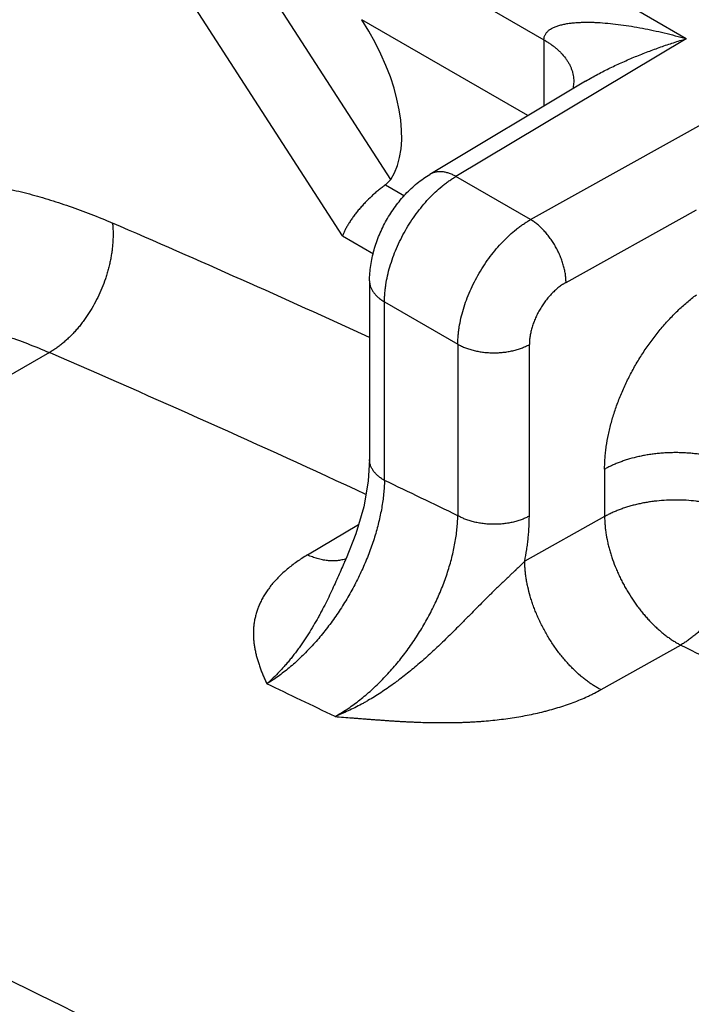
# Model space of a CAD drawing. Header units: inches. Extents: x 0 to 34, y 0 to 22.
# Tile 19 of 119: x 2.771 to 2.978, y 17.818 to 18.122. Entities that reach past the tile are written whole.
import ezdxf

# ---------------------------------------------------------------- set-up
doc = ezdxf.new("R2010")
doc.units = ezdxf.units.IN
doc.header["$LTSCALE"] = 1.87
doc.header["$MEASUREMENT"] = 0
doc.layers.get('0').update_dxf_attribs({"linetype": 'CONTINUOUS'})

msp = doc.modelspace()

# ---------------------------------------------------------------- linework, layer by layer
at = {"color": 7, "linetype": 'CONTINUOUS'}
for p, q in [((2.9767231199, 18.1162044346), (2.8625203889, 18.1821436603)), ((2.885458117, 18.0727401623), (2.8196064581, 18.1747740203)), ((2.8705459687, 18.0553548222), (2.8013383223, 18.1625887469)), ((2.851384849, 18.1628563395), (2.932757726, 18.1158726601)), ((2.9278294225, 18.0924630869), (2.876546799, 18.122073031)), ((2.9767231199, 18.1162044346), (2.9056027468, 18.0736846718)), ((2.932757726, 18.1158726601), (2.932757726, 18.0954095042)), ((2.9456329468, 18.103107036), (2.897521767, 18.0743434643)), ((2.9286462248, 18.0603796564), (3.0022878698, 18.1014436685)), ((2.9419827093, 18.1030136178), (2.9419827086, 18.1030097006)), ((2.885458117, 18.0727401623), (2.8838303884, 18.0710799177)), ((2.9286462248, 18.0603796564), (2.9056027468, 18.0736846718)), ((2.8838303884, 18.0710799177), (2.8897099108, 18.0676851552)), ((2.9395861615, 18.0409813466), (2.9798312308, 18.0634227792)), ((2.8705459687, 18.0553548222), (2.8801112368, 18.0498319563)), ((2.8789131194, 18.0414275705), (2.8789131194, 17.9862837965)), ((2.883525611, 17.9798542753), (2.883525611, 18.0349980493)), ((2.883525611, 18.0349980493), (2.9061812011, 18.0219169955)), ((2.9061812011, 18.0219169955), (2.9061812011, 17.9689824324)), ((2.9282566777, 17.9688714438), (2.9282566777, 18.0218060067)), ((2.7800415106, 18.0193282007), (2.587953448, 17.9084189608)), ((2.9515075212, 17.9833399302), (2.9515075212, 17.9687230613)), ((2.9515075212, 17.9687230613), (2.926851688, 17.9549392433)), ((2.8597236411, 17.9568571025), (2.8755007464, 17.9662565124)), ((2.8712529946, 17.9549756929), (2.8710462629, 17.9546717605)), ((2.8716777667, 17.9557888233), (2.8712529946, 17.9549756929)), ((2.871691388, 17.9558189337), (2.8716755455, 17.9557831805)), ((2.9750009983, 17.9290623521), (2.950347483, 17.9152770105))]:
    msp.add_line(p, q, dxfattribs=at)
for points in [[(2.9419827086, 18.1030097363), (2.9418283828, 18.1013654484), (2.9416470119, 18.1007240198)], [(2.8789127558, 17.986283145), (2.8784996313, 17.9796220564), (2.8770969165, 17.9717574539), (2.8746666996, 17.9633820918), (2.8716755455, 17.9557831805)]]:
    msp.add_lwpolyline(points, dxfattribs=at)
for centre, radius, start, end in [((1.138863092, 14.2187573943), 4.1842135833, 65.4265179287, 66.6160857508), ((1.1288492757, 14.2005188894), 4.1604976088, 65.1424948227, 66.6171143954), ((0.9841059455, 13.9926544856), 4.4165096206, 64.2018311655, 64.5278339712), ((2.9842728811, 17.9688042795), 0.0327655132, 180.1393430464, 184.2759956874), ((3.3730645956, 17.7339114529), 0.5482841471, 156.1298608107, 156.3020075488), ((0.9740013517, 13.9763769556), 4.3632519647, 64.2696026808, 64.5763472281)]:
    msp.add_arc(centre, radius, start, end, dxfattribs=at)
msp.add_ellipse((2.8542757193, 18.1092139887), major_axis=(-0.0272403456, 0.0404999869), ratio=0.5259981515, start_param=-2.9249699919, end_param=-1.6068539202, dxfattribs=at)
for points, knots in [([(2.932757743, 18.1158726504), (2.9327577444, 18.1160224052), (2.9327765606, 18.1163186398), (2.9328625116, 18.1167518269), (2.9330030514, 18.1171654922), (2.9331954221, 18.1175587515), (2.9334368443, 18.1179309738), (2.9337245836, 18.1182816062), (2.9340559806, 18.1186101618), (2.9344284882, 18.118916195), (2.9348397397, 18.119199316), (2.9352868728, 18.1194602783), (2.935767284, 18.119700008), (2.9362784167, 18.1199194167), (2.9368177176, 18.1201193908), (2.9373826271, 18.1203007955), (2.9379705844, 18.1204644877), (2.9387910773, 18.1206624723), (2.9398616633, 18.1208683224), (2.9411953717, 18.1210534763), (2.9425834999, 18.1211841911), (2.9440178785, 18.121265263), (2.9454915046, 18.1213014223), (2.9469987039, 18.1212955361), (2.948534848, 18.1212506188), (2.9506307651, 18.1211418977), (2.9532991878, 18.1209219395), (2.9565457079, 18.1205386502), (2.9598443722, 18.1200449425), (2.9631817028, 18.119451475), (2.9665469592, 18.1187681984), (2.9699314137, 18.1179987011), (2.9733288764, 18.1171462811), (2.9755909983, 18.1165269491), (2.9767231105, 18.1162044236)], [0, 0, 0, 0, 0.0095971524, 0.0189587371, 0.0282233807, 0.0375159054, 0.0469431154, 0.0565917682, 0.0665286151, 0.0768019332, 0.0874465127, 0.0984917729, 0.1099533, 0.1218329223, 0.1341213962, 0.1468006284, 0.1598454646, 0.1732251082, 0.2008829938, 0.229669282, 0.2594855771, 0.2902108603, 0.3217212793, 0.3539382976, 0.3867900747, 0.4201987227, 0.4884283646, 0.558332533, 0.6296630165, 0.7021496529, 0.7755395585, 0.8497081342, 0.9245609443, 1, 1, 1, 1]), ([(2.9327577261, 18.1158726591), (2.9330857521, 18.115683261), (2.933732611, 18.1152926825), (2.9346744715, 18.1146698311), (2.9355809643, 18.1140122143), (2.9364468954, 18.1133209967), (2.937267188, 18.1125972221), (2.9382843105, 18.1115989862), (2.9392003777, 18.1105322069), (2.9399877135, 18.1093996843), (2.9405042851, 18.1085329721), (2.9409489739, 18.1076454), (2.9413190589, 18.1067403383), (2.9416117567, 18.1058212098), (2.9418242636, 18.104891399), (2.9419537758, 18.1039544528), (2.9419828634, 18.1033266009), (2.9419826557, 18.103013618)], [0, 0, 0, 0, 0.0685927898, 0.1367938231, 0.2044250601, 0.2713274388, 0.3373651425, 0.4024306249, 0.5293306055, 0.5912046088, 0.6520402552, 0.7118856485, 0.770814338, 0.8289303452, 0.886373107, 0.9433219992, 1, 1, 1, 1]), ([(2.945633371, 18.1031073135), (2.9462555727, 18.1034793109), (2.9475074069, 18.1042049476), (2.9494062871, 18.1052464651), (2.9513188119, 18.1062434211), (2.9538785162, 18.10751582), (2.9571009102, 18.1090132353), (2.9609992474, 18.1106813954), (2.9649141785, 18.1122293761), (2.968840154, 18.1136653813), (2.9727729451, 18.1149938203), (2.9754064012, 18.1158124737), (2.9767231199, 18.1162044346)], [0, 0, 0, 0, 0.0643124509, 0.1283501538, 0.1921225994, 0.2556390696, 0.3819332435, 0.5072956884, 0.6317670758, 0.7553701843, 0.8781202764, 1, 1, 1, 1]), ([(2.6431404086, 17.9973138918), (2.6437879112, 17.9994044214), (2.6451582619, 18.0035162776), (2.6474655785, 18.0095245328), (2.6500003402, 18.0153015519), (2.6527593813, 18.0208397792), (2.6557392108, 18.0261321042), (2.6589360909, 18.0311715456), (2.6623459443, 18.0359514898), (2.6659643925, 18.0404656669), (2.6697868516, 18.044708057), (2.673808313, 18.0486730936), (2.6780236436, 18.0523554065), (2.6824272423, 18.0557501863), (2.6870134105, 18.0588527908), (2.6917760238, 18.0616591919), (2.6967088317, 18.0641655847), (2.7018052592, 18.0663687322), (2.7070585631, 18.0682657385), (2.7124617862, 18.0698541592), (2.7180077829, 18.0711320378), (2.7236892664, 18.0720977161), (2.7294987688, 18.0727501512), (2.7354287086, 18.0730884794), (2.7414713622, 18.0731125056), (2.7476188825, 18.0728221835), (2.753863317, 18.072218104), (2.7601965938, 18.0713010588), (2.7666105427, 18.0700723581), (2.7730968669, 18.0685336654), (2.7796472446, 18.0666870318), (2.7862534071, 18.0645348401), (2.7929064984, 18.0620799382), (2.7973230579, 18.0602620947), (2.7995365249, 18.0593051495)], [0, 0, 0, 0, 0.0337928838, 0.0668990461, 0.0993461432, 0.131167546, 0.1624002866, 0.1930866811, 0.2232746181, 0.2530169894, 0.2823713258, 0.3113996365, 0.3401676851, 0.3687444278, 0.3972011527, 0.4256107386, 0.4540466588, 0.4825820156, 0.5112886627, 0.5402362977, 0.5694916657, 0.5991179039, 0.6291738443, 0.6597137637, 0.6907868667, 0.7224373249, 0.7547038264, 0.7876199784, 0.8212141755, 0.855509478, 0.8905237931, 0.9262719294, 0.9627643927, 1, 1, 1, 1]), ([(2.8789131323, 18.0414279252), (2.8789131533, 18.0422224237), (2.8789753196, 18.0438216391), (2.8792432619, 18.0462196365), (2.8796791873, 18.048618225), (2.8802764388, 18.0510044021), (2.8810282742, 18.0533673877), (2.8819276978, 18.0556969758), (2.8829677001, 18.0579815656), (2.8841414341, 18.060207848), (2.8854417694, 18.0623618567), (2.886860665, 18.0644302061), (2.888390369, 18.0664001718), (2.8900246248, 18.0682598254), (2.8917585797, 18.0699978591), (2.8935869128, 18.0716030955), (2.8955025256, 18.0730632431), (2.8968408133, 18.0739362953), (2.8975218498, 18.0743434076)], [0, 0, 0, 0, 0.0605481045, 0.1218315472, 0.1837443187, 0.246196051, 0.3091623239, 0.3726016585, 0.4363927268, 0.5003523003, 0.5642932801, 0.6280331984, 0.6913954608, 0.7542572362, 0.8165839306, 0.8783648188, 0.9395323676, 1, 1, 1, 1]), ([(2.883525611, 18.0349980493), (2.8835254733, 18.0354236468), (2.8835437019, 18.0362854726), (2.8836237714, 18.0375911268), (2.8837565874, 18.0389224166), (2.8840058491, 18.0407432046), (2.8844502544, 18.0430603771), (2.8851806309, 18.045861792), (2.8861068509, 18.0486830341), (2.8872194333, 18.0514976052), (2.8885086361, 18.0542781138), (2.889961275, 18.056998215), (2.8915641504, 18.0596315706), (2.8933013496, 18.0621534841), (2.8951568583, 18.0645393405), (2.8971118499, 18.0667668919), (2.89914831, 18.0688143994), (2.9009134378, 18.070369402), (2.902350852, 18.0715043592), (2.9034266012, 18.0722911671), (2.9045068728, 18.0730193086), (2.9052374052, 18.0734700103), (2.9056027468, 18.0736846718)], [0, 0, 0, 0, 0.0275962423, 0.0558753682, 0.0847990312, 0.114325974, 0.1750164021, 0.2376547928, 0.3019225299, 0.3674362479, 0.4337849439, 0.5005430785, 0.5672806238, 0.633573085, 0.6990007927, 0.7631487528, 0.8256285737, 0.8861266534, 0.9155479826, 0.9443608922, 0.9725243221, 1, 1, 1, 1]), ([(2.9056027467, 18.0736846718), (2.9052375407, 18.0738883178), (2.904683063, 18.0741675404), (2.9039295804, 18.0744815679), (2.9032005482, 18.0747436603), (2.9024719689, 18.074943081), (2.9017501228, 18.0750721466), (2.9010602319, 18.0751515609), (2.9003809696, 18.0751632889), (2.8997222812, 18.0751016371), (2.8992481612, 18.0750206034), (2.8987895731, 18.0749045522), (2.8983476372, 18.0747537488), (2.8979235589, 18.074568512), (2.8976532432, 18.0744220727), (2.8975218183, 18.0743434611)], [0, 0, 0, 0, 0.1477805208, 0.2190122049, 0.2883986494, 0.421497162, 0.4853140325, 0.5474057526, 0.6668154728, 0.7244952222, 0.7810341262, 0.8366315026, 0.8915024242, 0.9458771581, 1, 1, 1, 1]), ([(2.8838303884, 18.0710799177), (2.8834710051, 18.0708304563), (2.8827499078, 18.0703071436), (2.8816831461, 18.0694706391), (2.8806197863, 18.068574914), (2.8792157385, 18.0673097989), (2.8778661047, 18.0659716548), (2.8765830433, 18.0645768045), (2.8756664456, 18.0635165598), (2.8748003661, 18.0624486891), (2.8739901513, 18.0613813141), (2.8732408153, 18.0603218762), (2.8725567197, 18.0592774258), (2.8719415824, 18.0582546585), (2.8713990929, 18.057260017), (2.8709322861, 18.0563005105), (2.8706637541, 18.055666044), (2.8705439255, 18.055356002)], [0, 0, 0, 0, 0.0630005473, 0.128268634, 0.1951827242, 0.2631797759, 0.4003987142, 0.4686656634, 0.5360764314, 0.602194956, 0.6666349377, 0.7290202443, 0.78903104, 0.8463948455, 0.900848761, 0.9521326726, 1, 1, 1, 1]), ([(2.7995365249, 18.0593051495), (2.7995823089, 18.0588579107), (2.7996553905, 18.0579527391), (2.7997102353, 18.0565793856), (2.7997113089, 18.0551807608), (2.7996585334, 18.05376082), (2.7995517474, 18.0523234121), (2.7993911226, 18.0508722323), (2.7991773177, 18.0494107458), (2.7989108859, 18.0479423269), (2.7985924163, 18.0464703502), (2.7982224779, 18.0449982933), (2.7978021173, 18.0435296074), (2.7971749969, 18.0415777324), (2.7962719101, 18.0391689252), (2.7950073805, 18.0363531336), (2.7935735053, 18.0336337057), (2.7922430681, 18.0314620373), (2.7911054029, 18.0297960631), (2.7902219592, 18.028590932), (2.7893074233, 18.0274288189), (2.7883638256, 18.0263125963), (2.7873935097, 18.0252447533), (2.7863987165, 18.0242277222), (2.7853817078, 18.0232639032), (2.784344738, 18.0223558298), (2.7832905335, 18.0215057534), (2.7822221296, 18.0207157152), (2.7811425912, 18.019987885), (2.7804092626, 18.0195405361), (2.7800415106, 18.0193282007)], [0, 0, 0, 0, 0.0289088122, 0.0583740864, 0.0883582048, 0.118821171, 0.1497214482, 0.1810209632, 0.2126855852, 0.2446798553, 0.2769670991, 0.3095091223, 0.3422625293, 0.3751812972, 0.4413198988, 0.5075608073, 0.5735338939, 0.6388735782, 0.6711994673, 0.7032353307, 0.7349390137, 0.7662717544, 0.7972011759, 0.8276970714, 0.8577310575, 0.8872768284, 0.9163058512, 0.9447876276, 0.9726939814, 1, 1, 1, 1]), ([(2.9061812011, 18.0219169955), (2.9061813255, 18.0223423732), (2.9062003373, 18.0232036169), (2.9062824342, 18.024508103), (2.9064182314, 18.0258376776), (2.9066728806, 18.0276552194), (2.907126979, 18.0299670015), (2.9078727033, 18.0327599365), (2.9088171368, 18.0355709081), (2.9099505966, 18.0383736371), (2.911263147, 18.0411408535), (2.9127413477, 18.0438463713), (2.9143717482, 18.0464639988), (2.9161382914, 18.0489691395), (2.918024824, 18.0513372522), (2.9200124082, 18.0535461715), (2.9220829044, 18.0555742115), (2.9238772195, 18.0571116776), (2.9253384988, 18.0582321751), (2.9264326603, 18.0590083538), (2.927531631, 18.0597257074), (2.9282746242, 18.0601688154), (2.9286462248, 18.0603796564)], [0, 0, 0, 0, 0.0275508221, 0.0557750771, 0.0846351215, 0.1140905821, 0.1746200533, 0.2370890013, 0.3011933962, 0.3665593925, 0.4327840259, 0.4994490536, 0.5661309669, 0.6324110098, 0.6978752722, 0.7621147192, 0.8247466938, 0.8854631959, 0.9150208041, 0.9439891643, 0.9723280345, 1, 1, 1, 1]), ([(2.9395861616, 18.0409813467), (2.9395861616, 18.0414117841), (2.93954824, 18.0422932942), (2.9393889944, 18.0436345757), (2.9391270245, 18.045013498), (2.9387643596, 18.0464156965), (2.9383052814, 18.0478281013), (2.9377535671, 18.0492374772), (2.9371148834, 18.0506307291), (2.9363952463, 18.0519944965), (2.9356010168, 18.0533152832), (2.9347406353, 18.0545807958), (2.9338219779, 18.0557787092), (2.9328535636, 18.0568976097), (2.9318446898, 18.0579273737), (2.9308043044, 18.0588574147), (2.929743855, 18.0596787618), (2.9290126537, 18.0601605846), (2.9286462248, 18.0603796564)], [0, 0, 0, 0, 0.0558638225, 0.1143673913, 0.175158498, 0.2378855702, 0.3022145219, 0.3677904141, 0.4342062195, 0.5010260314, 0.5678121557, 0.6341248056, 0.6995280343, 0.7636248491, 0.8260607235, 0.8864995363, 0.9445923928, 1, 1, 1, 1]), ([(2.878913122, 18.0414275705), (2.8789131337, 18.0412787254), (2.8789259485, 18.040980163), (2.8789832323, 18.0405339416), (2.8790783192, 18.0400899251), (2.8792109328, 18.0396492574), (2.8793807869, 18.0392130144), (2.8795876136, 18.0387823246), (2.8798308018, 18.0383581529), (2.8802076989, 18.0377949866), (2.8807707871, 18.0371120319), (2.8814282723, 18.0364833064), (2.8820147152, 18.0360034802), (2.8826574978, 18.0355285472), (2.8831708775, 18.0352028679), (2.883525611, 18.0349980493)], [0, 0, 0, 0, 0.0539034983, 0.108067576, 0.1627408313, 0.2181593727, 0.2745453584, 0.3321055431, 0.3910241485, 0.4514600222, 0.5773473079, 0.7106629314, 0.7802170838, 0.8516590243, 1, 1, 1, 1]), ([(2.9395861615, 18.0409813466), (2.9394929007, 18.0409293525), (2.9393065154, 18.0408225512), (2.9390287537, 18.0406557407), (2.9387511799, 18.0404817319), (2.9383798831, 18.0402385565), (2.9379176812, 18.039916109), (2.9371808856, 18.0393597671), (2.936462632, 18.0387526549), (2.9357649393, 18.0381007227), (2.9352464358, 18.037584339), (2.9347378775, 18.0370458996), (2.9340723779, 18.0362962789), (2.9332751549, 18.0353100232), (2.9325342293, 18.0342713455), (2.9319746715, 18.0334100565), (2.9315721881, 18.0327504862), (2.9311883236, 18.0320801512), (2.9307044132, 18.0311755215), (2.9301537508, 18.0300274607), (2.9296766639, 18.0288559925), (2.9293429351, 18.0279143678), (2.9291178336, 18.0272119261), (2.9289169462, 18.026511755), (2.9287415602, 18.0258153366), (2.9285924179, 18.0251244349), (2.9284701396, 18.0244407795), (2.9283750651, 18.0237660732), (2.9283182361, 18.0232096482), (2.9282865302, 18.022770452), (2.9282696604, 18.0224459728), (2.9282592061, 18.0221248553), (2.9282566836, 18.0219118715), (2.9282566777, 18.0218060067)], [0, 0, 0, 0, 0.0138200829, 0.0278012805, 0.0419336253, 0.0562198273, 0.0852453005, 0.1148559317, 0.1756953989, 0.2068515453, 0.2384326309, 0.2703937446, 0.3026985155, 0.368158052, 0.4344262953, 0.4677330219, 0.5010815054, 0.5344211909, 0.5677002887, 0.6338530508, 0.6991216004, 0.7313079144, 0.7631399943, 0.7945785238, 0.8255727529, 0.8560754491, 0.8860442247, 0.915443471, 0.9442461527, 0.9584177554, 0.9724339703, 0.9862977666, 1, 1, 1, 1]), ([(2.9515075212, 17.9833399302), (2.9515074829, 17.9836234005), (2.9515130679, 17.984193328), (2.9515375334, 17.9850522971), (2.9515779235, 17.9859194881), (2.9516539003, 17.9870918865), (2.9517902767, 17.988575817), (2.9520973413, 17.9909946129), (2.9525340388, 17.9934374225), (2.9530909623, 17.9958939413), (2.9535731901, 17.9977628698), (2.9541149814, 17.9996405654), (2.9549211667, 18.0021631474), (2.9558429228, 18.0046745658), (2.9568748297, 18.0071656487), (2.9577075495, 18.0090322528), (2.9585937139, 18.010885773), (2.9595307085, 18.0127230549), (2.9605162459, 18.0145409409), (2.9618939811, 18.0169329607), (2.9637289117, 18.0198496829), (2.9657099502, 18.0226591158), (2.967372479, 18.024829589), (2.9686507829, 18.0264112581), (2.9699601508, 18.0279480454), (2.9717360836, 18.0299218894), (2.974019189, 18.0322563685), (2.9764064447, 18.0344250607), (2.9783536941, 18.0360347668), (2.9793373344, 18.0367974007), (2.9798312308, 18.0371676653)], [0, 0, 0, 0, 0.0135488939, 0.0272398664, 0.0410702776, 0.055040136, 0.0833915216, 0.1122790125, 0.1715603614, 0.2019013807, 0.2326595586, 0.2638004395, 0.2952971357, 0.3592246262, 0.3915880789, 0.4241621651, 0.4569047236, 0.4897734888, 0.5227281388, 0.55572952, 0.6216996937, 0.6873502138, 0.7199561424, 0.7523646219, 0.7845405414, 0.8164432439, 0.8792603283, 0.9405221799, 0.9704963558, 1, 1, 1, 1]), ([(2.6835568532, 18.0205036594), (2.6843626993, 18.0209689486), (2.6859919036, 18.0218711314), (2.6884841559, 18.0231370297), (2.6910242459, 18.0243153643), (2.6936110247, 18.0254056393), (2.6962433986, 18.0264073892), (2.6989202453, 18.0273201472), (2.7016404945, 18.0281434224), (2.7053355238, 18.0291244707), (2.7100630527, 18.0301244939), (2.7148824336, 18.0308158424), (2.7188056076, 18.0311887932), (2.722811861, 18.0314430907), (2.7279080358, 18.0315298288), (2.7341161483, 18.0312688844), (2.7404367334, 18.0306437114), (2.7468590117, 18.0296552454), (2.7533726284, 18.0283057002), (2.7599668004, 18.0265969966), (2.7666297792, 18.0245319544), (2.7733490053, 18.0221156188), (2.7778069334, 18.0202942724), (2.7800415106, 18.0193282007)], [0, 0, 0, 0, 0.0278842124, 0.0557922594, 0.0837477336, 0.1117739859, 0.1398940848, 0.1681307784, 0.1965064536, 0.2250429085, 0.2826733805, 0.3411901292, 0.3708313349, 0.400748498, 0.461465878, 0.5234642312, 0.5868445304, 0.651694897, 0.7180901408, 0.7860926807, 0.855743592, 0.9270487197, 1, 1, 1, 1]), ([(2.9061812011, 18.0219169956), (2.9065496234, 18.0217042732), (2.9073225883, 18.0213014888), (2.9085487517, 18.0207765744), (2.9098573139, 18.0203222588), (2.9112352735, 18.0199437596), (2.9126696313, 18.0196437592), (2.9141474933, 18.0194254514), (2.9156551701, 18.0192903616), (2.9171785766, 18.0192398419), (2.9187033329, 18.0192750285), (2.9202150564, 18.0193947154), (2.921699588, 18.0195981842), (2.9231432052, 18.0198837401), (2.9245328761, 18.0202484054), (2.9258553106, 18.0206897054), (2.9270973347, 18.0212022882), (2.9278820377, 18.0215971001), (2.9282566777, 18.0218060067)], [0, 0, 0, 0, 0.0556823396, 0.1139366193, 0.1744328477, 0.2368409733, 0.3008470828, 0.3661160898, 0.4322612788, 0.4988668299, 0.5655140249, 0.6317801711, 0.6972452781, 0.7615253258, 0.8242757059, 0.8851680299, 0.943856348, 1, 1, 1, 1]), ([(2.995658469, 17.9831181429), (2.9953274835, 17.9833092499), (2.9946445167, 17.9836858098), (2.9935798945, 17.9842224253), (2.9924564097, 17.9847392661), (2.9912759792, 17.9852334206), (2.9900404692, 17.9857020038), (2.9882979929, 17.986297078), (2.9864772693, 17.986818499), (2.9845875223, 17.9872621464), (2.9831108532, 17.9875604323), (2.9815983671, 17.9878185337), (2.9800557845, 17.9880349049), (2.9784888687, 17.9882079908), (2.9769033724, 17.9883362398), (2.9753050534, 17.9884181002), (2.9736996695, 17.9884520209), (2.9720930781, 17.9884364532), (2.9704911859, 17.9883728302), (2.9688998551, 17.9882625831), (2.9673249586, 17.9881071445), (2.9657723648, 17.9879079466), (2.9642479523, 17.9876664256), (2.9627575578, 17.9873840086), (2.9608466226, 17.9869599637), (2.9590024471, 17.9864566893), (2.957234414, 17.9858783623), (2.9559783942, 17.9854209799), (2.9547766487, 17.9849370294), (2.9536312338, 17.9844293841), (2.9525442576, 17.9839009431), (2.9518461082, 17.9835293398), (2.951507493, 17.9833405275)], [0, 0, 0, 0, 0.0250101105, 0.0510205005, 0.0780000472, 0.1059180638, 0.1347447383, 0.1644515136, 0.226391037, 0.2585715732, 0.2914596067, 0.3249562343, 0.3589617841, 0.3933764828, 0.4281010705, 0.4630373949, 0.4980890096, 0.5331612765, 0.5681581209, 0.6029809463, 0.637529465, 0.6717023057, 0.7053976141, 0.7385136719, 0.7709495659, 0.8334719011, 0.8634993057, 0.8926614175, 0.9209261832, 0.9482603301, 0.9746297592, 1, 1, 1, 1]), ([(2.8835251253, 17.979853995), (2.8831981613, 17.98004278), (2.8825638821, 17.9804426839), (2.8816776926, 17.9811146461), (2.8808811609, 17.9818519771), (2.8801947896, 17.9826511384), (2.8796402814, 17.9835069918), (2.8792949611, 17.9842619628), (2.8790984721, 17.9848787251), (2.8789921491, 17.9853435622), (2.8789273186, 17.9858119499), (2.8789127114, 17.9861258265), (2.8789127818, 17.9862822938)], [0, 0, 0, 0, 0.1367997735, 0.2713325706, 0.4024244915, 0.5293594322, 0.6520282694, 0.7707498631, 0.8288825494, 0.8863416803, 0.9433065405, 1, 1, 1, 1]), ([(2.8835247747, 17.9798542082), (2.8835086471, 17.9791684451), (2.883446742, 17.9777802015), (2.883270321, 17.9756781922), (2.8830100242, 17.9735350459), (2.8826667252, 17.9713560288), (2.882241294, 17.9691463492), (2.8817345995, 17.9669112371), (2.8811475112, 17.9646559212), (2.8804809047, 17.9623856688), (2.8797357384, 17.9601059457), (2.8789143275, 17.9578220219), (2.8780190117, 17.9555393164), (2.8770521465, 17.9532632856), (2.8760160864, 17.9509993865), (2.8749131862, 17.9487530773), (2.8737458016, 17.9465298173), (2.8725162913, 17.9443350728), (2.8712270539, 17.9421743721), (2.8698816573, 17.9400526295), (2.8684836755, 17.937974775), (2.8670366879, 17.9359457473), (2.865544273, 17.9339704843), (2.8640100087, 17.9320539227), (2.8624374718, 17.9302009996), (2.8608302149, 17.9284166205), (2.8591916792, 17.9267056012), (2.8575262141, 17.9250716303), (2.8558380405, 17.9235182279), (2.8541313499, 17.9220488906), (2.8524103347, 17.9206671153), (2.8506791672, 17.9193763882), (2.8489420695, 17.9181802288), (2.8477675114, 17.9174384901), (2.8471801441, 17.9170849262)], [0, 0, 0, 0, 0.0273899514, 0.0554694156, 0.0842087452, 0.1135750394, 0.1435328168, 0.1740445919, 0.2050713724, 0.2365730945, 0.26850752, 0.3008255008, 0.3334749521, 0.3664026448, 0.3995545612, 0.4328762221, 0.4663129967, 0.4998104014, 0.5333139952, 0.566767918, 0.600115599, 0.6333003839, 0.6662658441, 0.698956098, 0.731316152, 0.7632922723, 0.7948337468, 0.82589669, 0.856439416, 0.8864214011, 0.9158037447, 0.9445496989, 0.972625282, 1, 1, 1, 1]), ([(2.9956584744, 17.9685010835), (2.9952942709, 17.9687113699), (2.9945477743, 17.9691213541), (2.993391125, 17.9696976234), (2.9921867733, 17.9702413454), (2.9909380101, 17.9707509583), (2.9896480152, 17.9712248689), (2.9883199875, 17.9716618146), (2.9869571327, 17.972060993), (2.985562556, 17.9724215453), (2.9841393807, 17.9727426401), (2.9826908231, 17.973023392), (2.9812202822, 17.9732633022), (2.9792290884, 17.9735288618), (2.9767081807, 17.9737548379), (2.9736613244, 17.9738550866), (2.9706119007, 17.9737854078), (2.9680852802, 17.9735847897), (2.9660869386, 17.9733393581), (2.9646093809, 17.9731142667), (2.963152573, 17.9728481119), (2.9617199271, 17.9725413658), (2.9603146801, 17.9721948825), (2.9589399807, 17.9718094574), (2.9575989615, 17.9713859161), (2.9562948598, 17.9709250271), (2.9550309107, 17.9704280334), (2.9538103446, 17.969896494), (2.9526365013, 17.9693319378), (2.9518779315, 17.9689296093), (2.9515075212, 17.9687230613)], [0, 0, 0, 0, 0.0275194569, 0.0557116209, 0.0845403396, 0.1139666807, 0.1439497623, 0.1744508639, 0.2054337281, 0.2368605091, 0.2686919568, 0.3008869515, 0.3333984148, 0.366176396, 0.4323220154, 0.4989209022, 0.565557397, 0.6318153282, 0.6646767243, 0.6972892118, 0.729602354, 0.7615686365, 0.7931462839, 0.8242952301, 0.8549767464, 0.8851535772, 0.9147856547, 0.9438306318, 0.9722480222, 1, 1, 1, 1]), ([(2.8682487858, 17.9069993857), (2.8688631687, 17.9073396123), (2.8700916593, 17.9080545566), (2.871910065, 17.9092121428), (2.8737216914, 17.9104642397), (2.8755221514, 17.9118074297), (2.8773071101, 17.9132383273), (2.8790722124, 17.9147535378), (2.8808131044, 17.9163496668), (2.8825254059, 17.9180233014), (2.8842046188, 17.9197708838), (2.885847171, 17.9215876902), (2.8874493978, 17.9234689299), (2.8890076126, 17.925409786), (2.8905181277, 17.9274054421), (2.8919772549, 17.929451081), (2.8933813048, 17.9315418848), (2.8947265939, 17.9336730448), (2.8960094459, 17.9358397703), (2.8972273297, 17.9380366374), (2.8983777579, 17.9402582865), (2.8994582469, 17.9424993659), (2.9004663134, 17.944754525), (2.9013994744, 17.9470184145), (2.9022552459, 17.9492856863), (2.9030311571, 17.9515510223), (2.9037247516, 17.9538092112), (2.9043350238, 17.9560547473), (2.9048610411, 17.9582822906), (2.905301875, 17.9604865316), (2.905656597, 17.9626621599), (2.9059242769, 17.9648038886), (2.9061039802, 17.9669063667), (2.9061652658, 17.9682955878), (2.9061803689, 17.9689820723)], [0, 0, 0, 0, 0.0279040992, 0.0564565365, 0.0856274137, 0.1153835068, 0.1456889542, 0.1765058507, 0.2077947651, 0.2395151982, 0.2716247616, 0.3040751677, 0.3368153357, 0.3697929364, 0.402954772, 0.4362471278, 0.4696161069, 0.5030079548, 0.5363697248, 0.5696500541, 0.6027976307, 0.6357610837, 0.6684893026, 0.7009317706, 0.733038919, 0.7647625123, 0.7960571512, 0.826883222, 0.8572030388, 0.8869800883, 0.9161795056, 0.9447686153, 0.9727175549, 1, 1, 1, 1]), ([(2.9282563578, 17.9688716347), (2.9279107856, 17.9686789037), (2.9271778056, 17.9683074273), (2.9260033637, 17.9678126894), (2.9247204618, 17.9673708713), (2.9235824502, 17.9670604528), (2.9226262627, 17.9668484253), (2.9216239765, 17.9666586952), (2.9203340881, 17.9664747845), (2.9187544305, 17.9663426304), (2.9171537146, 17.9663029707), (2.9155556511, 17.9663614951), (2.9139837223, 17.966511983), (2.9127034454, 17.9667104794), (2.9117110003, 17.9669111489), (2.9107667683, 17.9671330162), (2.9096455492, 17.9674543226), (2.9083847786, 17.9679073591), (2.9072340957, 17.9684110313), (2.9065176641, 17.9687873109), (2.9061804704, 17.9689820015)], [0, 0, 0, 0, 0.0517892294, 0.1074388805, 0.1666774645, 0.2292525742, 0.261712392, 0.2948504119, 0.3627483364, 0.4321389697, 0.5022143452, 0.5721945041, 0.6413137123, 0.7087848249, 0.7416574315, 0.7738203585, 0.835718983, 0.894197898, 0.9490379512, 1, 1, 1, 1]), ([(2.926851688, 17.9549392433), (2.9270820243, 17.9561297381), (2.927386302, 17.9579131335), (2.9277089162, 17.9602883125), (2.9279066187, 17.9620427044), (2.9280612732, 17.9637790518), (2.9282089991, 17.9660518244), (2.928256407, 17.9677485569), (2.9282566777, 17.9688714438)], [0, 0, 0, 0, 0.2594132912, 0.3868738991, 0.5127726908, 0.6370819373, 0.7597737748, 1, 1, 1, 1]), ([(2.9515985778, 17.9663612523), (2.9516302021, 17.9659232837), (2.9517112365, 17.965039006), (2.9519423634, 17.9632433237), (2.952275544, 17.9614282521), (2.9527058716, 17.9596037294), (2.9530803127, 17.9582154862), (2.9535021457, 17.9568210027), (2.9541282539, 17.9549479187), (2.9548409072, 17.9530850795), (2.9556372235, 17.9512411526), (2.9562793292, 17.9498639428), (2.9569622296, 17.9485007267), (2.9576839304, 17.9471543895), (2.9584425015, 17.9458278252), (2.9594985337, 17.9440924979), (2.9606209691, 17.9424070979), (2.9618063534, 17.9407800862), (2.9627202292, 17.9395985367), (2.9636594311, 17.9384552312), (2.9646217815, 17.9373526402), (2.9656051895, 17.9362931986), (2.9666075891, 17.9352794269), (2.9676264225, 17.9343134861), (2.968658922, 17.9333973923), (2.9697023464, 17.9325332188), (2.970753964, 17.9317230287), (2.9718110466, 17.9309688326), (2.9728707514, 17.9302723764), (2.97393025, 17.9296354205), (2.9746445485, 17.9292461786), (2.975000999, 17.9290623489)], [0, 0, 0, 0, 0.0288374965, 0.0582992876, 0.1188812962, 0.1499133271, 0.1813933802, 0.2132927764, 0.245576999, 0.3110808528, 0.3441931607, 0.3774694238, 0.4108589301, 0.4443116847, 0.4777768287, 0.5112025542, 0.5777070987, 0.6106797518, 0.6433903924, 0.6757898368, 0.7078358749, 0.7394876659, 0.770705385, 0.8014476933, 0.8316722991, 0.8613378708, 0.8904045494, 0.9188353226, 0.9465974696, 0.9736611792, 1, 1, 1, 1]), ([(2.8597236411, 17.9568571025), (2.8591570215, 17.9565190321), (2.8580496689, 17.9558327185), (2.8564503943, 17.9547558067), (2.8549370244, 17.9536474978), (2.8535123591, 17.9525098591), (2.8521782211, 17.9513454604), (2.8509357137, 17.9501568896), (2.84978521, 17.9489467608), (2.8487262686, 17.9477179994), (2.8477587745, 17.9464731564), (2.8468843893, 17.9452135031), (2.8461031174, 17.9439414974), (2.8454144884, 17.9426592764), (2.8448174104, 17.9413690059), (2.8443927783, 17.9402835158), (2.8440979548, 17.9394139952), (2.8438994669, 17.9387641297), (2.8437223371, 17.9381136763), (2.843566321, 17.9374627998), (2.8434307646, 17.9368117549), (2.8433153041, 17.936160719), (2.8432202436, 17.9355097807), (2.8431206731, 17.9346438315), (2.843045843, 17.9335612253), (2.8430308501, 17.9322631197), (2.8430864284, 17.9309689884), (2.843208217, 17.9296795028), (2.8433923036, 17.9283951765), (2.8435939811, 17.9273305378), (2.843783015, 17.9264821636), (2.8439380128, 17.925846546), (2.8441056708, 17.9252123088), (2.8442863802, 17.9245796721), (2.8444792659, 17.9239485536), (2.8447517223, 17.9231077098), (2.8451178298, 17.922060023), (2.8455912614, 17.9208093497), (2.8460103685, 17.9197718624), (2.8463588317, 17.9189436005), (2.8466267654, 17.9183224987), (2.8469005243, 17.9177022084), (2.8470864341, 17.9172896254), (2.8471803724, 17.9170834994)], [0, 0, 0, 0, 0.0420847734, 0.0830746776, 0.122948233, 0.1616963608, 0.1993258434, 0.2358581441, 0.2713289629, 0.3057866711, 0.3392786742, 0.371844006, 0.4035414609, 0.4344413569, 0.4646226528, 0.49417047, 0.5087362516, 0.5231772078, 0.5375042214, 0.5517283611, 0.5658615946, 0.5799142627, 0.5938951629, 0.607814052, 0.6355039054, 0.6630676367, 0.6905749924, 0.7180850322, 0.7456470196, 0.7733014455, 0.7871749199, 0.8010828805, 0.8150283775, 0.8290154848, 0.8430457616, 0.8571189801, 0.885390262, 0.9138226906, 0.9424075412, 0.9567544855, 0.9711363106, 0.9855516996, 1, 1, 1, 1]), ([(2.87101359, 17.9542754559), (2.8706953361, 17.9535510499), (2.870047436, 17.9520724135), (2.8690496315, 17.9498138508), (2.8679963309, 17.947476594), (2.8668784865, 17.9450692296), (2.8656868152, 17.9426042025), (2.8646317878, 17.9405268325), (2.86374243, 17.9388494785), (2.8628137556, 17.9371498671), (2.8615982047, 17.9350258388), (2.8603146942, 17.9329257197), (2.8592413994, 17.931260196), (2.8584130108, 17.9300208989), (2.8575635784, 17.9287962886), (2.8566941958, 17.9275892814), (2.8558059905, 17.9264028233), (2.8549000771, 17.9252398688), (2.8539776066, 17.9241033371), (2.8530395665, 17.9229962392), (2.8520875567, 17.9219209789), (2.8508114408, 17.9205419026), (2.8491964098, 17.9189091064), (2.8478546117, 17.9176744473), (2.8471798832, 17.9170850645)], [0, 0, 0, 0, 0.0532787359, 0.1087047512, 0.166263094, 0.2259019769, 0.2874260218, 0.3506184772, 0.3827769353, 0.4152641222, 0.4810311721, 0.5475448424, 0.5809700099, 0.6144459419, 0.6479158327, 0.6813210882, 0.7146041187, 0.7477085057, 0.7805791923, 0.8131628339, 0.8454103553, 0.8772757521, 0.9396736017, 1, 1, 1, 1]), ([(2.8717236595, 17.955716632), (2.8712704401, 17.9555572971), (2.8703357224, 17.9552929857), (2.8688845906, 17.9550626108), (2.8673885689, 17.9549948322), (2.8658623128, 17.9550888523), (2.8643193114, 17.9553323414), (2.8627718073, 17.9557135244), (2.8612321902, 17.9562207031), (2.8602239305, 17.9566332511), (2.8597239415, 17.9568570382)], [0, 0, 0, 0, 0.1167548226, 0.235386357, 0.3563466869, 0.479961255, 0.6063835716, 0.7354789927, 0.8668711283, 1, 1, 1, 1]), ([(2.9268517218, 17.954939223), (2.9267164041, 17.9548002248), (2.9264436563, 17.9545219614), (2.9260299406, 17.9541059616), (2.9256104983, 17.9536896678), (2.9251861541, 17.9532732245), (2.9247574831, 17.9528568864), (2.924397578, 17.9525103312), (2.9241443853, 17.9522678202), (2.9239992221, 17.9521291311), (2.9238901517, 17.9520250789), (2.9237991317, 17.9519384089), (2.9237262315, 17.9518690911), (2.9236532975, 17.951799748), (2.9235616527, 17.9517135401), (2.9234511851, 17.9516105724), (2.9233404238, 17.9515078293), (2.9231926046, 17.9513707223), (2.923008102, 17.9511987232), (2.9227866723, 17.9509920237), (2.9225649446, 17.9507852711), (2.9223431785, 17.9505782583), (2.9220474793, 17.9503018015), (2.9216779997, 17.9499557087), (2.921235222, 17.9495395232), (2.9206459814, 17.9489834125), (2.9200587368, 17.9484254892), (2.919474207, 17.9478652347), (2.9188913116, 17.947304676), (2.9181650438, 17.9466030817), (2.9172970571, 17.9457594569), (2.9164336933, 17.9449136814), (2.9155752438, 17.9440653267), (2.9144366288, 17.9429317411), (2.9130204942, 17.941509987), (2.9113263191, 17.9397993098), (2.9099155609, 17.938372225), (2.9087857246, 17.9372302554), (2.907936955, 17.9363734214), (2.9070869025, 17.9355164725), (2.9059507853, 17.9343735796), (2.9045246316, 17.9329471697), (2.9027996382, 17.9312448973), (2.9010565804, 17.9295560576), (2.8992928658, 17.9278851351), (2.8975067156, 17.9262365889), (2.8956970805, 17.9246148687), (2.8938635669, 17.9230243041), (2.8920065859, 17.9214686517), (2.8901265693, 17.919951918), (2.8885393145, 17.9187225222), (2.8872589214, 17.9177614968), (2.8859750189, 17.9168193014), (2.8843581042, 17.9156740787), (2.8823953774, 17.9143547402), (2.8804139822, 17.9130978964), (2.8787458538, 17.9121017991), (2.877404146, 17.9113384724), (2.8760644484, 17.9106015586), (2.8743826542, 17.9097234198), (2.872349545, 17.9087381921), (2.8703082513, 17.9078263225), (2.8689355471, 17.9072660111), (2.8682483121, 17.9069992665)], [0, 0, 0, 0, 0.0076306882, 0.0153267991, 0.023078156, 0.0308764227, 0.038713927, 0.0465842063, 0.0505298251, 0.0525049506, 0.054481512, 0.0564593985, 0.0574488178, 0.0584385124, 0.0604180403, 0.0623980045, 0.0643787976, 0.0663607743, 0.0703287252, 0.0743008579, 0.0782760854, 0.0822540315, 0.0862342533, 0.0941994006, 0.1021680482, 0.1101374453, 0.1260702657, 0.1340307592, 0.1419863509, 0.1578811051, 0.1737521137, 0.1895989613, 0.2054225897, 0.2212269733, 0.2527994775, 0.2843573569, 0.3159328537, 0.3317343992, 0.3475477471, 0.3633741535, 0.3792144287, 0.4109378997, 0.4427168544, 0.4745437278, 0.5064051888, 0.5382826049, 0.5701521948, 0.601986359, 0.6337571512, 0.6654376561, 0.6969988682, 0.7127253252, 0.7284105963, 0.7596411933, 0.7906578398, 0.821427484, 0.851927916, 0.8670730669, 0.8821463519, 0.9120705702, 0.9416914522, 0.9710021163, 1, 1, 1, 1]), ([(2.9503473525, 17.9152768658), (2.9500065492, 17.9154515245), (2.949317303, 17.9158247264), (2.9482855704, 17.9164405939), (2.9472360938, 17.9171253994), (2.9461727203, 17.917879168), (2.9450992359, 17.9187019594), (2.9436358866, 17.9199106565), (2.9421939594, 17.9212399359), (2.9407822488, 17.9226825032), (2.9397184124, 17.9238452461), (2.9386703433, 17.9250689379), (2.9376433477, 17.9263495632), (2.9366429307, 17.9276828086), (2.9356734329, 17.9290630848), (2.9347393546, 17.9304846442), (2.9338452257, 17.9319416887), (2.9329956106, 17.9334283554), (2.9321934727, 17.9349377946), (2.9314417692, 17.9364631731), (2.9307434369, 17.9379976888), (2.9301013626, 17.9395347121), (2.9295167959, 17.9410671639), (2.9289908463, 17.9425882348), (2.9283772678, 17.9445661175), (2.9278743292, 17.9465205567), (2.9274833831, 17.948440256), (2.9272504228, 17.9498229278), (2.9270717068, 17.9511659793), (2.9269455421, 17.9524658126), (2.9268702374, 17.9537187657), (2.9268524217, 17.9545383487), (2.9268519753, 17.9549393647)], [0, 0, 0, 0, 0.0239113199, 0.0489218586, 0.0750055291, 0.102136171, 0.1302881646, 0.1594369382, 0.2206247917, 0.2526194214, 0.285447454, 0.3190085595, 0.3532026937, 0.3879275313, 0.4230678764, 0.4585046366, 0.4941187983, 0.5297917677, 0.5654033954, 0.6008320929, 0.6359558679, 0.6706557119, 0.7048228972, 0.7383501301, 0.771129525, 0.8341105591, 0.864247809, 0.893436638, 0.9216424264, 0.9488293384, 0.9749607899, 1, 1, 1, 1]), ([(2.990276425, 17.9459400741), (2.9897997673, 17.9450300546), (2.9890441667, 17.9436882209), (2.9879588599, 17.9419520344), (2.9868327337, 17.9402686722), (2.9853465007, 17.9382581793), (2.9834423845, 17.936003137), (2.9817623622, 17.9342674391), (2.9803759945, 17.932982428), (2.9793269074, 17.9320802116), (2.9782632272, 17.9312347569), (2.9771879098, 17.9304480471), (2.9761040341, 17.9297221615), (2.9753691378, 17.9292749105), (2.9750009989, 17.9290623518)], [0, 0, 0, 0, 0.1336911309, 0.2002442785, 0.2664280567, 0.3972249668, 0.525377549, 0.6502571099, 0.7113048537, 0.7713335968, 0.8302830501, 0.8880863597, 0.9446783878, 1, 1, 1, 1]), ([(2.9750009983, 17.9290623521), (2.9921169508, 17.9206154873), (3.0263647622, 17.9034390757), (3.0949098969, 17.8679707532), (3.145999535, 17.8403087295), (3.1799509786, 17.8213949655)], [0, 0, 0, 0, 0.2473129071, 0.4964246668, 1, 1, 1, 1]), ([(2.8682507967, 17.9069986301), (2.8691282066, 17.9069302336), (2.8708831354, 17.9067933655), (2.8730768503, 17.9066220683), (2.8748319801, 17.906484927), (2.8761484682, 17.9063818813), (2.8774651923, 17.90627899), (2.8787823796, 17.9061769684), (2.8801002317, 17.9060763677), (2.8814188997, 17.9059772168), (2.8827385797, 17.9058803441), (2.8838390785, 17.9058016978), (2.884720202, 17.9057403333), (2.8852714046, 17.9057031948), (2.8857127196, 17.9056744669), (2.8861544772, 17.9056465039), (2.8867069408, 17.905612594), (2.8872595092, 17.9055784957), (2.8877017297, 17.9055517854), (2.8881443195, 17.9055257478), (2.8886979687, 17.9054944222), (2.889584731, 17.9054462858), (2.8906945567, 17.905389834), (2.8920280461, 17.9053283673), (2.8933636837, 17.9052734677), (2.8951485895, 17.9052094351), (2.8973849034, 17.9051475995), (2.8996248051, 17.9051127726), (2.9014203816, 17.9051029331), (2.9025443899, 17.9051048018), (2.9034443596, 17.9051113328), (2.9043452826, 17.9051213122), (2.9052465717, 17.9051372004), (2.9061481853, 17.9051575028), (2.906824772, 17.9051760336), (2.9075015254, 17.9051986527), (2.9081784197, 17.9052241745), (2.908855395, 17.9052523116), (2.9097581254, 17.9052936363), (2.9108863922, 17.9053528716), (2.9122396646, 17.9054367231), (2.9140423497, 17.9055655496), (2.9171867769, 17.9058364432), (2.9207627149, 17.9062555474), (2.9243078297, 17.9067942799), (2.926935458, 17.907258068), (2.929530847, 17.9077834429), (2.9316672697, 17.9082747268), (2.933355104, 17.9086987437), (2.9350171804, 17.9091403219), (2.9370615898, 17.9097296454), (2.9394643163, 17.9105009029), (2.9418006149, 17.9113337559), (2.9440628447, 17.9122273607), (2.94589101, 17.9130260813), (2.9473100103, 17.9136944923), (2.9486814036, 17.9143729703), (2.9496881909, 17.9149088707), (2.950347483, 17.9152770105)], [0, 0, 0, 0, 0.0315344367, 0.0630729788, 0.0788437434, 0.0946153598, 0.110389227, 0.1261679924, 0.1419537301, 0.1577474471, 0.1735514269, 0.1893672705, 0.1972806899, 0.2052000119, 0.2091625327, 0.2131272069, 0.2210605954, 0.2289954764, 0.2329643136, 0.2369349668, 0.2448816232, 0.2528341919, 0.2687559, 0.2846997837, 0.3006658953, 0.3166542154, 0.348696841, 0.3808255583, 0.3969209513, 0.4130358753, 0.4211003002, 0.4291691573, 0.4453193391, 0.4533996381, 0.4614836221, 0.4695715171, 0.4776622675, 0.485755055, 0.4938495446, 0.5100424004, 0.5262377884, 0.5424318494, 0.5747992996, 0.6393199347, 0.6713925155, 0.7032755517, 0.7349175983, 0.7662657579, 0.7818149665, 0.7972730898, 0.8278851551, 0.8580408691, 0.8876793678, 0.9167426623, 0.9451781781, 0.9591471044, 0.9729431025, 1, 1, 1, 1]), ([(3.5191162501, 17.3707772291), (3.499884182, 17.3846713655), (3.4613842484, 17.4121354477), (3.3842623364, 17.4657430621), (3.3067048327, 17.5175530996), (3.2287426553, 17.5674995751), (3.1704399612, 17.6037971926), (3.1121086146, 17.639059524), (3.0537627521, 17.6732780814), (2.9954166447, 17.7064442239), (2.9370848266, 17.7385499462), (2.8787812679, 17.7695874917), (2.8014213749, 17.8093710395), (2.7238577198, 17.8471691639), (2.646132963, 17.8829080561), (2.6073340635, 17.9000401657), (2.587953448, 17.9084189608)], [0, 0, 0, 0, 0.0660689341, 0.1316882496, 0.2615409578, 0.3257647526, 0.3895133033, 0.4527820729, 0.5155665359, 0.5778624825, 0.6396662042, 0.7009743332, 0.7617842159, 0.8818994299, 0.9412036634, 1, 1, 1, 1]), ([(3.5097235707, 17.3569880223), (3.4905336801, 17.3708516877), (3.4521194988, 17.3982557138), (3.3751709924, 17.4517471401), (3.2787949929, 17.5161321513), (3.1625014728, 17.5896031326), (3.0460902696, 17.6589422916), (2.9296818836, 17.7240960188), (2.8133831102, 17.7849863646), (2.7162442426, 17.8323199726), (2.6386927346, 17.8679747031), (2.5999805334, 17.8850673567), (2.5806428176, 17.893427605)], [0, 0, 0, 0, 0.0660724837, 0.1316927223, 0.2615468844, 0.3895171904, 0.5155669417, 0.639667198, 0.7617858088, 0.8818991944, 0.9412017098, 1, 1, 1, 1]), ([(2.5816873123, 17.8832244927), (2.600981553, 17.8748830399), (2.6396067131, 17.8578287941), (2.7169838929, 17.8222541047), (2.813904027, 17.7750269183), (2.9102103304, 17.72460394), (2.9873249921, 17.6821559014), (3.0454093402, 17.6491366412), (3.1034943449, 17.615073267), (3.1812137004, 17.5680949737), (3.2782700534, 17.5067774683), (3.3744290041, 17.4425372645), (3.4512045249, 17.3891659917), (3.4895323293, 17.3618235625), (3.5086790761, 17.3479910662)], [0, 0, 0, 0, 0.0587979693, 0.1181001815, 0.2382129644, 0.3603308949, 0.4221363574, 0.4844332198, 0.5472171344, 0.6104848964, 0.7384544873, 0.8683079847, 0.9339278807, 1, 1, 1, 1]), ([(3.5069269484, 17.345540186), (3.4878852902, 17.3592774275), (3.4497675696, 17.3864314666), (3.3734153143, 17.4394343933), (3.2966371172, 17.4906613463), (3.2194634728, 17.5400474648), (3.1617537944, 17.5759383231), (3.104018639, 17.6108063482), (3.0462720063, 17.6446431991), (2.9885280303, 17.6774404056), (2.9308011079, 17.7091901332), (2.8731050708, 17.7398847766), (2.7965561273, 17.779230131), (2.7198106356, 17.8166153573), (2.6429106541, 17.8519679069), (2.6045254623, 17.8689161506), (2.5853519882, 17.8772053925)], [0, 0, 0, 0, 0.0660779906, 0.1317051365, 0.2615701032, 0.3257984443, 0.3895504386, 0.4528214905, 0.5156070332, 0.5779028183, 0.6397050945, 0.7010104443, 0.7618161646, 0.881918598, 0.9412140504, 1, 1, 1, 1])]:
    msp.add_open_spline(points, degree=3, knots=knots, dxfattribs=at)

doc.saveas('drawing.dxf')
